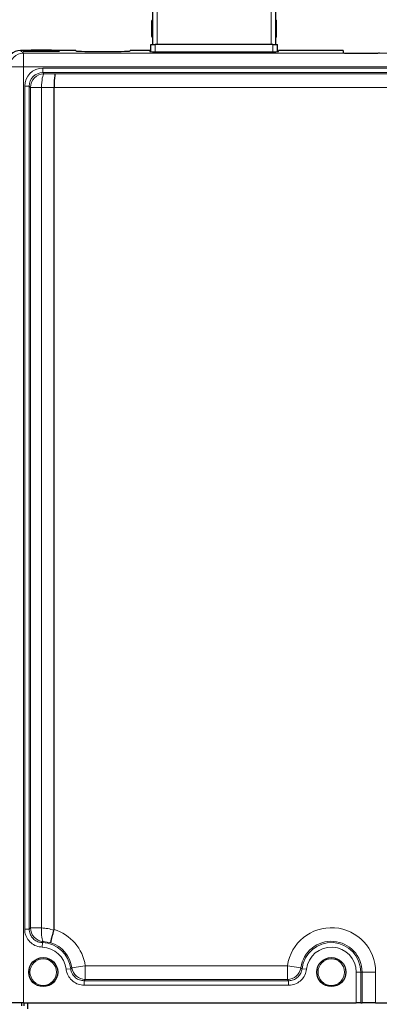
# Paper-space layout 'Blatt3' of a CAD drawing. Header units: millimetres. Extents: x 5 to 418, y 2 to 292.
# Tile 20 of 100: x 55 to 88, y 127 to 218. Entities that reach past the tile are written whole.
import ezdxf

# ---------------------------------------------------------------- set-up
doc = ezdxf.new("R2010")
doc.units = ezdxf.units.MM

psp = doc.layouts.new('Blatt3')

# ---------------------------------------------------------------- linework, layer by layer
at = {"color": 7, "linetype": 'Continuous', "lineweight": 25}
for p, q in [((66.7585, 219.7579), (66.7585, 215.3693)), ((78.0918, 215.3693), (78.0918, 219.7579)), ((66.6751, 217.5079), (66.6751, 216.1746)), ((78.1751, 216.1746), (78.1751, 217.5079)), ((66.5918, 214.7262), (66.5918, 215.3693)), ((66.5918, 215.3693), (67.0085, 215.3693)), ((77.8418, 215.3693), (67.0085, 215.3693)), ((77.8418, 215.3693), (78.2585, 215.3693)), ((78.2585, 214.7262), (78.2585, 215.3693)), ((55.5918, 214.8413), (54.6234, 214.8413)), ((55.5525, 214.802), (55.2085, 214.802)), ((55.2085, 214.767), (57.8751, 214.767)), ((55.6251, 214.8746), (55.5176, 214.767)), ((57.4585, 214.8746), (55.6251, 214.8746)), ((57.566, 214.767), (57.4585, 214.8746)), ((59.7085, 214.8413), (57.4918, 214.8413)), ((57.8751, 214.802), (57.5311, 214.802)), ((59.7085, 214.8413), (59.7085, 214.7976)), ((60.5418, 214.7539), (63.8751, 214.7539)), ((64.7085, 214.7976), (64.7085, 214.8413)), ((66.5085, 214.8413), (64.7085, 214.8413)), ((66.5085, 214.8413), (66.5085, 214.7452)), ((67.3418, 214.7015), (77.5085, 214.7015)), ((78.3418, 214.7452), (78.3418, 214.8413)), ((84.2918, 214.8413), (78.3418, 214.8413)), ((84.2918, 214.8413), (84.2918, 214.6229)), ((85.1251, 214.5764), (86.7918, 214.5764)), ((57.7085, 211.4288), (57.7085, 211.4279)), ((57.7085, 134.0833), (57.7085, 211.4279)), ((57.6987, 134.0191), (57.7085, 134.0833)), ((54.881, 127.3413), (53.6327, 127.3413)), ((54.7085, 127.3413), (54.7085, 127.0913)), ((54.881, 127.3413), (85.5016, 127.3413)), ((54.9585, 127.0913), (54.9585, 127.3413)), ((55.2918, 126.7913), (55.2918, 127.3413)), ((85.9177, 127.3413), (85.5016, 127.3413)), ((85.9177, 127.3413), (86.0393, 127.3413)), ((87.2876, 127.3413), (86.0393, 127.3413)), ((87.2876, 127.3413), (109.4627, 127.3413))]:
    psp.add_line(p, q, dxfattribs=at)
at = {"color": 7, "linetype": 'Continuous', "lineweight": 18}
for p, q in [((67.1751, 219.7579), (67.1751, 215.3693)), ((77.6751, 215.3693), (77.6751, 219.7579)), ((67.0085, 215.3693), (67.0085, 214.7052)), ((77.8418, 214.7052), (77.8418, 215.3693)), ((54.6234, 214.8413), (54.881, 214.5837)), ((54.881, 213.3354), (54.881, 214.5837)), ((54.881, 214.5837), (84.7593, 214.5837)), ((55.2085, 214.767), (55.2085, 214.802)), ((57.8751, 214.767), (57.8751, 214.802)), ((87.1576, 214.5837), (99.9739, 214.5837)), ((54.881, 213.3354), (53.6327, 213.3354)), ((133.5359, 213.3354), (54.881, 213.3354)), ((54.881, 213.3354), (54.881, 127.3413)), ((56.666, 212.7987), (56.666, 213.2148)), ((56.666, 213.2148), (131.751, 213.2148)), ((56.666, 212.7987), (56.778, 212.6867)), ((131.751, 212.7987), (56.666, 212.7987)), ((57.814, 212.6771), (130.6029, 212.6771)), ((55.4177, 211.5505), (55.0016, 211.5505)), ((55.0016, 134.1301), (55.0016, 211.5505)), ((55.5297, 211.4384), (55.4177, 211.5505)), ((55.4177, 211.5505), (55.4177, 134.1301)), ((55.5297, 211.4384), (56.5547, 211.4384)), ((55.5297, 134.2373), (55.5297, 211.4384)), ((56.5547, 211.4384), (56.5547, 134.2373)), ((130.7085, 211.4288), (57.7085, 211.4288)), ((55.4177, 134.1301), (55.0016, 134.1301)), ((55.5297, 134.2373), (56.5547, 134.2373)), ((57.4247, 132.8642), (56.7056, 132.9911)), ((56.6268, 132.8825), (56.6137, 132.4666)), ((59.2328, 130.4878), (58.8195, 130.4397)), ((59.3439, 130.5765), (60.5796, 130.7537)), ((60.5796, 130.7537), (79.1707, 130.7537)), ((60.5796, 129.5054), (60.5796, 130.7537)), ((80.4063, 130.5765), (79.1707, 130.7537)), ((79.1707, 129.5054), (79.1707, 130.7537)), ((80.5174, 130.4878), (80.9307, 130.4397)), ((60.4728, 129.3838), (79.2775, 129.3838)), ((60.4728, 129.3838), (60.4728, 128.9677)), ((79.1707, 129.5054), (60.5796, 129.5054)), ((79.2775, 129.3838), (79.2775, 128.9677)), ((85.9177, 130.1746), (85.5016, 130.1746)), ((85.5016, 127.3413), (85.5016, 130.1746)), ((85.9177, 130.1746), (86.0393, 130.1746)), ((85.9177, 130.1746), (85.9177, 127.3413)), ((86.0393, 130.1746), (87.2876, 130.1746)), ((86.0393, 127.3413), (86.0393, 130.1746)), ((87.2876, 130.1746), (87.2876, 127.3413)), ((79.2775, 128.9677), (60.4728, 128.9677))]:
    psp.add_line(p, q, dxfattribs=at)
at = {"color": 7, "linetype": 'Continuous', "lineweight": 18, "flags": 128}
for points in [[(56.778, 212.6867), (56.7358, 212.6521), (56.6951, 212.5739), (56.6574, 212.4548), (56.624, 212.2992), (56.5962, 212.1126), (56.5749, 211.9018), (56.5609, 211.6744), (56.5547, 211.4384)], [(56.7056, 132.9911), (56.6657, 133.0277), (56.6299, 133.1072), (56.5993, 133.2267), (56.575, 133.3822), (56.558, 133.5679), (56.5487, 133.7774), (56.5476, 134.0032), (56.5547, 134.2373)]]:
    psp.add_lwpolyline(points, dxfattribs=at)
at = {"color": 7, "linetype": 'Continuous', "lineweight": 25}
for centre in [(56.7085, 130.1746), (83.2085, 130.1746)]:
    psp.add_circle(centre, 1.3333, dxfattribs=at)
at = {"color": 7, "linetype": 'Continuous', "lineweight": 18}
for centre in [(56.7085, 130.1746), (83.2085, 130.1746)]:
    psp.add_circle(centre, 1.2195, dxfattribs=at)
at = {"color": 7, "linetype": 'Continuous', "lineweight": 25}
for centre, start, end in [((66.8418, 217.5079), 120, 180), ((78.0085, 217.5079), 360, 60), ((66.8418, 216.1746), 180, 240), ((78.0085, 216.1746), 300, 360)]:
    psp.add_arc(centre, 0.1667, start, end, dxfattribs=at)
at = {"color": 7, "linetype": 'Continuous', "lineweight": 18}
for centre, radius, start, end in [((54.885, 213.3314), 1.2523, 90.183596, 179.816404), ((56.782, 211.4344), 1.2523, 90.183596, 179.816404), ((56.782, 134.241), 1.2523, 180.170862, 266.501696), ((56.5418, 130.1746), 4.0791, 8.16171, 73.380718), ((83.2085, 130.1746), 4.0791, 0, 171.83829), ((83.2085, 130.1746), 2.8308, 0, 171.83829), ((56.5418, 130.1746), 2.2931, 6.638215, 88.202274), ((56.5418, 130.1746), 2.7092, 6.638215, 88.202274), ((56.5418, 130.1746), 2.8308, 8.16171, 71.827296), ((83.2085, 130.1746), 2.7092, 0, 173.361785), ((83.2085, 130.1746), 2.2931, 0, 173.361785), ((60.583, 130.7576), 1.2522, 188.315822, 269.845888), ((79.1673, 130.7576), 1.2522, 270.154112, 351.684178)]:
    psp.add_arc(centre, radius, start, end, dxfattribs=at)
at = {"color": 7, "linetype": 'Continuous', "lineweight": 25}
for centre, major_axis, ratio, start_param, end_param in [((54.6269, 213.5896), (-0.8863, 0.8863), 0.9972647, 5.4991567, 7.0672139), ((55.2085, 214.7845), (0.3333, 0), 0.0524078, 1.5707963, 4.712389), ((57.8751, 214.7845), (0.3333, 0), 0.0524078, 4.712389, 7.8539816), ((60.5418, 214.7976), (0.8333, 0), 0.0524078, 3.1415927, 4.712389), ((63.8751, 214.7976), (0.8333, 0), 0.0524078, 4.712389, 6.2831853), ((67.3418, 214.7452), (0.8333, 0), 0.0524078, 3.1415927, 4.712389), ((77.5085, 214.7452), (0.8333, 0), 0.0524078, 4.712389, 6.2831853), ((85.1251, 214.6229), (0.8333, 0), 0.0524078, 3.1415927, 4.257942), ((86.7918, 214.6229), (0.8333, 0), 0.0524078, 5.1668359, 6.2831853)]:
    psp.add_ellipse(centre, major_axis=major_axis, ratio=ratio, start_param=start_param, end_param=end_param, dxfattribs=at)
at = {"color": 7, "linetype": 'Continuous', "lineweight": 18}
for centre, major_axis, ratio, start_param, end_param in [((56.6705, 211.5459), (1.1817, -1.1817), 0.9972647, 2.357564, 3.9256213), ((56.6705, 211.5459), (0.8879, -0.8879), 0.9954519, 2.357564, 3.9256213), ((74.4219, 217.7787), (98.75, 0), 0.0524078, 4.5327516, 4.5434042), ((74.4219, 216.5304), (100, 0), 0.0517527, 4.5327516, 4.5444662)]:
    psp.add_ellipse(centre, major_axis=major_axis, ratio=ratio, start_param=start_param, end_param=end_param, dxfattribs=at)
at = {"color": 7, "linetype": 'Continuous', "lineweight": 25}
for points, knots in [([(84.7593, 214.5837), (84.8473, 214.5809), (84.9661, 214.5771), (85.0924, 214.5765), (85.1251, 214.5764)], [0, 0, 0, 0, 0.7402975, 1, 1, 1, 1]), ([(86.7918, 214.5764), (86.8858, 214.5776), (87.0127, 214.5794), (87.1277, 214.5828), (87.1576, 214.5837)], [0, 0, 0, 0, 0.7402831, 1, 1, 1, 1]), ([(57.814, 212.6771), (57.8138, 212.677), (57.8077, 212.6731), (57.7898, 212.6432), (57.7614, 212.5073), (57.7335, 212.2228), (57.7138, 211.8495), (57.7102, 211.5691), (57.7085, 211.4288)], [0, 0, 0, 0, 0.0037153, 0.1138665, 0.3361641, 0.5577007, 0.7788433, 1, 1, 1, 1]), ([(57.4247, 132.8642), (57.4246, 132.8644), (57.423, 132.8664), (57.4205, 132.8718), (57.4179, 132.8852), (57.4171, 132.9065), (57.4189, 132.9382), (57.4235, 132.9782), (57.431, 133.0258), (57.4411, 133.0802), (57.4538, 133.1411), (57.4691, 133.2093), (57.4869, 133.2833), (57.5069, 133.3624), (57.529, 133.4459), (57.5533, 133.5347), (57.588, 133.657), (57.6261, 133.7858), (57.6666, 133.9176), (57.688, 133.9852), (57.6987, 134.0191)], [0, 0, 0, 0, 0.0033364, 0.0430302, 0.0828571, 0.1393686, 0.1962675, 0.2543895, 0.3129351, 0.3692236, 0.4258987, 0.483795, 0.5421144, 0.598349, 0.6553837, 0.7128251, 0.7711025, 0.8838623, 0.9417183, 1, 1, 1, 1])]:
    psp.add_open_spline(points, degree=3, knots=knots, dxfattribs=at)
at = {"color": 7, "linetype": 'Continuous', "lineweight": 18}
for points, knots in [([(56.6137, 132.4666), (56.4272, 132.4908), (56.054, 132.5393), (55.5643, 132.8418), (55.2014, 133.2758), (55.0242, 133.733), (55.0076, 134.0247), (55.0016, 134.1301)], [0, 0, 0, 0, 0.21919499, 0.43840411, 0.65730121, 0.87608054, 1, 1, 1, 1]), ([(55.4177, 134.1301), (55.4415, 134.1531), (55.4788, 134.1891), (55.5162, 134.2245), (55.5297, 134.2373)], [0, 0, 0, 0, 0.63682747, 1, 1, 1, 1]), ([(55.4177, 134.1301), (55.4221, 134.051), (55.4343, 133.8321), (55.5671, 133.4895), (55.8392, 133.1616), (56.1916, 132.9526), (56.4691, 132.8894), (56.6091, 132.8833), (56.6268, 132.8825)], [0, 0, 0, 0, 0.123933, 0.3426326, 0.5613803, 0.7804679, 0.9721889, 1, 1, 1, 1]), ([(56.5547, 134.2373), (56.7471, 134.2213), (57.1356, 134.1891), (57.5098, 134.0761), (57.6987, 134.0191)], [0, 0, 0, 0, 0.49517188, 1, 1, 1, 1]), ([(56.7056, 132.9911), (56.6959, 132.9781), (56.6694, 132.9421), (56.6434, 132.9057), (56.6268, 132.8825)], [0, 0, 0, 0, 0.3631783, 1, 1, 1, 1]), ([(60.4728, 128.9677), (60.2855, 128.9861), (59.9111, 129.0228), (59.4124, 129.3098), (59.0354, 129.7321), (58.8644, 130.1395), (58.8282, 130.3817), (58.8195, 130.4397)], [0, 0, 0, 0, 0.2319044, 0.4638218, 0.6954578, 0.9270245, 1, 1, 1, 1]), ([(59.2328, 130.4878), (59.2576, 130.5073), (59.2949, 130.5366), (59.3316, 130.5665), (59.3439, 130.5765)], [0, 0, 0, 0, 0.6638695, 1, 1, 1, 1]), ([(59.2328, 130.4878), (59.2393, 130.4442), (59.2663, 130.2626), (59.3944, 129.9568), (59.6771, 129.64), (60.0513, 129.4248), (60.3323, 129.3975), (60.4728, 129.3838)], [0, 0, 0, 0, 0.07300856, 0.30459275, 0.53616739, 0.76803873, 1, 1, 1, 1]), ([(79.2775, 129.3838), (79.3215, 129.3852), (79.5051, 129.391), (79.8236, 129.4829), (80.171, 129.7271), (80.428, 130.0739), (80.4876, 130.3498), (80.5174, 130.4878)], [0, 0, 0, 0, 0.0730087, 0.304593, 0.5361675, 0.7680387, 1, 1, 1, 1]), ([(80.9307, 130.4397), (80.8908, 130.2558), (80.811, 129.8881), (80.4684, 129.426), (80.0053, 129.1003), (79.5809, 128.9776), (79.3362, 128.9696), (79.2775, 128.9677)], [0, 0, 0, 0, 0.2319044, 0.4638217, 0.6954575, 0.9270244, 1, 1, 1, 1]), ([(80.4063, 130.5765), (80.4187, 130.5665), (80.4554, 130.5366), (80.4927, 130.5073), (80.5174, 130.4878)], [0, 0, 0, 0, 0.3361305, 1, 1, 1, 1]), ([(60.5796, 129.5054), (60.5678, 129.4918), (60.5325, 129.4513), (60.4966, 129.4107), (60.4728, 129.3838)], [0, 0, 0, 0, 0.3361257, 1, 1, 1, 1]), ([(79.2775, 129.3838), (79.2537, 129.4107), (79.2177, 129.4513), (79.1825, 129.4918), (79.1707, 129.5054)], [0, 0, 0, 0, 0.6638743, 1, 1, 1, 1])]:
    psp.add_open_spline(points, degree=3, knots=knots, dxfattribs=at)

doc.saveas('drawing.dxf')
